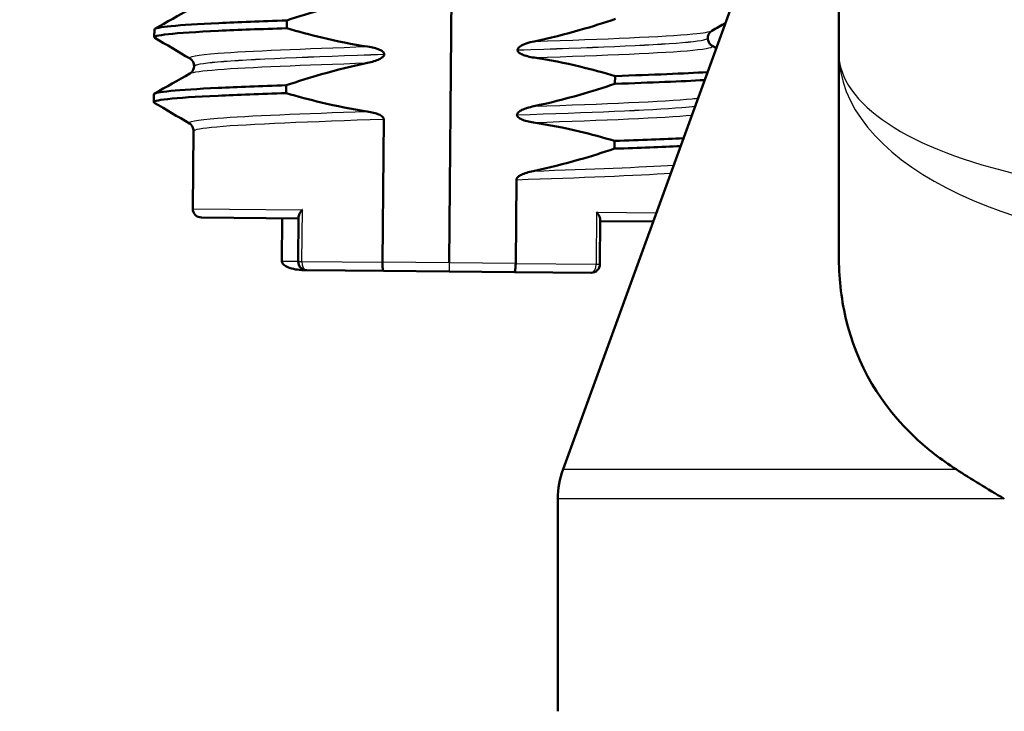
# Model space of a CAD drawing. Header units: millimetres. Extents: x 100 to 2000, y 93 to 2870.
# Tile 24 of 35: x 491 to 514, y 1642 to 1658. Entities that reach past the tile are written whole.
import ezdxf

# ---------------------------------------------------------------- set-up
doc = ezdxf.new("R2010")
doc.units = ezdxf.units.MM
doc.header["$LTSCALE"] = 10
for name, color, linetype, lineweight in [('Dimensions(ISO)', 7, 'Continuous', 25), ('Hatch', 7, 'Continuous', 9), ('Visible Edges(ISO)', 7, 'Continuous', 50), ('Visible Tangent Edges(ISO)', 7, 'Continuous', 25)]:
    doc.layers.add(name, color=color, linetype=linetype, lineweight=lineweight)
doc.styles.add('Text_3.5mm', font='arial.ttf', dxfattribs={"width": 0.9})
doc.dimstyles.new('KS-STANDARD', dxfattribs={"dimscale": 10, "dimtxt": 3.5, "dimasz": 2.5, "dimexe": 3.175, "dimexo": 0, "dimgap": 0.8, "dimtad": 1, "dimdec": 1, "dimrnd": 1e-08, "dimtxsty": 'Text_3.5mm', "dimcen": 0.09, "dimdle": 10, "dimclrd": 7, "dimclre": 7, "dimclrt": 7, "dimadec": 0, "dimazin": 2, "dimtfac": 0.714286, "dimtdec": 4, "dimtmove": 0, "dimatfit": 3, "dimfxl": 0, "dimtolj": 1, "dimlwd": 25, "dimlwe": 25, "dimarcsym": 0})

# ---------------------------------------------------------------- blocks, each defined once
blk = doc.blocks.new('*D11')
at = {"layer": 'Defpoints', "color": 0, "linetype": 'Continuous'}
for p in [(651.532, 2053.268), (400.132, 1760.986), (651.532, 1559.216)]:
    blk.add_point(p, dxfattribs=at)
at = {"layer": 'Dimensions(ISO)', "color": 7, "linetype": 'Continuous', "lineweight": 25}
for p, q in [((400.132, 1760.986), (400.132, 2085.018)), ((651.532, 1559.216), (651.532, 2085.018)), ((425.132, 2053.268), (626.532, 2053.268))]:
    blk.add_line(p, q, dxfattribs=at)
at = {"layer": 'Dimensions(ISO)', "color": 7, "linetype": 'Continuous'}
for points in [[(425.132, 2057.435), (425.132, 2049.101), (400.132, 2053.268)], [(626.532, 2057.435), (626.532, 2049.101), (651.532, 2053.268)]]:
    blk.add_solid(points, dxfattribs=at)
at = {"layer": 'Dimensions(ISO)', "color": 7, "linetype": 'Continuous', "lineweight": 25, "insert": (493.805, 2079.138), "char_height": 35, "attachment_point": 4, "style": 'Text_3.5mm'}
blk.add_mtext('\\A1;251', dxfattribs=at)

msp = doc.modelspace()

# ---------------------------------------------------------------- hatches: boundary and pattern name
at = {"layer": 'Hatch'}
h = msp.add_hatch(dxfattribs=at)
h.set_pattern_fill('ANSI31', color=256, scale=254, angle=90, style=0)
h.set_pattern_definition([(135, (0, 0), (-22.45064, -22.45064), [])])
edge = h.paths.add_edge_path()
edge.add_line((591.532, 1551.294), (606.861, 1551.294))
edge.add_line((606.861, 1551.294), (606.725, 1553.236))
edge.add_ellipse((606.427, 1552.074), major_axis=(1.199, -0.042), ratio=1, start_angle=77.607, end_angle=90)
edge.add_line((606.469, 1553.273), (594.511, 1553.691))
edge.add_ellipse((594.514, 1553.791), major_axis=(-0.0999, 0.0035), ratio=1, start_angle=0, end_angle=90, ccw=False)
edge.add_line((594.414, 1553.794), (594.428, 1554.194))
edge.add_ellipse((594.528, 1554.19), major_axis=(0.0035, 0.0999), ratio=1, start_angle=2, end_angle=90, ccw=False)
edge.add_line((594.528, 1554.29), (606.652, 1554.29))
edge.add_line((606.652, 1554.29), (606.581, 1555.298))
edge.add_ellipse((605.584, 1555.228), major_axis=(-0.07, 0.998), ratio=1, start_angle=270, end_angle=341)
edge.add_line((605.843, 1556.194), (595.797, 1558.886))
edge.add_ellipse((596.056, 1559.852), major_axis=(-0.966, 0.259), ratio=1, start_angle=54.5, end_angle=90, ccw=False)
edge.add_line((595.284, 1559.216), (593.62, 1561.234))
edge.add_ellipse((594.392, 1561.871), major_axis=(-0.636, 0.772), ratio=1, start_angle=54.5, end_angle=90, ccw=False)
edge.add_line((593.394, 1561.801), (593.248, 1563.897))
edge.add_ellipse((589.756, 1563.653), major_axis=(-0.244, 3.491), ratio=1, start_angle=270, end_angle=353)
edge.add_line((589.939, 1567.148), (565.465, 1568.431))
edge.add_spline(control_points=[(565.465, 1568.431), (563.832, 1568.517), (562.225, 1568.868), (559.188, 1570.076), (557.778, 1570.925), (555.045, 1573.249), (553.818, 1574.792), (552.026, 1578.263), (551.477, 1580.157), (551.307, 1582.103)], knot_values=[-2.152597, -2.152597, -2.152597, -2.152597, -1.662265, -1.662265, -1.171933, -1.171933, -0.585967, -0.585967, 0, 0, 0, 0], degree=3, periodic=0)
edge.add_line((551.307, 1582.103), (536.092, 1756.011))
edge.add_ellipse((534.598, 1755.88), major_axis=(-0.131, 1.494), ratio=1, start_angle=270, end_angle=354.5)
edge.add_line((534.611, 1757.38), (526.127, 1757.454))
edge.add_line((526.127, 1757.454), (517.173, 1757.532))
edge.add_line((517.173, 1757.532), (517.117, 1751.032))
edge.add_line((517.117, 1751.032), (518.831, 1751.017))
edge.add_ellipse((518.822, 1750.017), major_axis=(1, -0.009), ratio=1, start_angle=10, end_angle=90, ccw=False)
edge.add_line((519.809, 1750.183), (520.02, 1748.92))
edge.add_ellipse((520.513, 1749.003), major_axis=(0.083, -0.493), ratio=1, start_angle=270, end_angle=350)
edge.add_line((520.509, 1748.503), (526.646, 1748.449))
edge.add_ellipse((526.607, 1743.949), major_axis=(4.5, -0.039), ratio=1, start_angle=5.5, end_angle=90, ccw=False)
edge.add_line((531.09, 1744.341), (545.669, 1577.696))
edge.add_spline(control_points=[(545.669, 1577.696), (545.859, 1575.525), (546.403, 1573.4), (548.154, 1569.409), (549.35, 1567.569), (552.574, 1564.036), (554.688, 1562.473), (559.397, 1560.246), (561.946, 1559.603), (564.547, 1559.467)], knot_values=[-2.870129, -2.870129, -2.870129, -2.870129, -2.216354, -2.216354, -1.562578, -1.562578, -0.781289, -0.781289, 0, 0, 0, 0], degree=3, periodic=0)
edge.add_line((564.547, 1559.467), (579.047, 1558.707))
edge.add_ellipse((578.524, 1548.721), major_axis=(9.986, -0.523), ratio=1, start_angle=37.8602, end_angle=90, ccw=False)
edge.add_ellipse((594.935, 1560.152), major_axis=(5.716, -8.205), ratio=1, start_angle=270, end_angle=302.2923)
edge.add_ellipse((591.532, 1550.794), major_axis=(0.143, 0.479), ratio=1, start_angle=16.5598, end_angle=90, ccw=False)
edge = h.paths.add_edge_path()
edge.add_line((477.128, 1757.882), (468.644, 1757.956))
edge.add_ellipse((468.671, 1760.956), major_axis=(-3, 0.026), ratio=1, start_angle=5.5, end_angle=90, ccw=False)
edge.add_line((465.682, 1760.694), (465.251, 1765.617))
edge.add_ellipse((463.757, 1765.486), major_axis=(-0.131, 1.494), ratio=1, start_angle=270, end_angle=355)
edge.add_line((463.757, 1766.986), (446.95, 1766.986))
edge.add_ellipse((446.95, 1765.486), major_axis=(-1.5, 0), ratio=1, start_angle=270, end_angle=356)
edge.add_line((445.454, 1765.591), (445.132, 1760.986))
edge.add_line((445.132, 1760.986), (451.132, 1760.986))
edge.add_line((451.132, 1760.986), (451.981, 1760.986))
edge.add_ellipse((451.981, 1759.986), major_axis=(1, 0), ratio=1, start_angle=0, end_angle=90, ccw=False)
edge.add_line((452.981, 1759.986), (452.981, 1757.001))
edge.add_ellipse((450.673, 1755.083), major_axis=(1.918, -2.307), ratio=1, start_angle=65.2703, end_angle=90, ccw=False)
edge.add_line((453.571, 1755.86), (456.961, 1743.21))
edge.add_ellipse((459.858, 1743.986), major_axis=(0.776, -2.898), ratio=1, start_angle=270, end_angle=345)
edge.add_line((459.858, 1740.986), (462.005, 1740.986))
edge.add_ellipse((462.005, 1743.986), major_axis=(3, 0), ratio=1, start_angle=270, end_angle=345.7615)
edge.add_line((464.912, 1743.248), (465.593, 1745.932))
edge.add_ellipse((469.47, 1744.948), major_axis=(0.984, 3.877), ratio=1, start_angle=13.7385, end_angle=90, ccw=False)
edge.add_line((469.505, 1748.948), (482.589, 1748.834))
edge.add_ellipse((482.594, 1749.334), major_axis=(0.5, -0.004), ratio=1, start_angle=270, end_angle=350)
edge.add_line((483.085, 1749.242), (483.319, 1750.501))
edge.add_ellipse((484.302, 1750.319), major_axis=(0.182, 0.983), ratio=1, start_angle=10, end_angle=90, ccw=False)
edge.add_line((484.311, 1751.319), (486.025, 1751.304))
edge.add_line((486.025, 1751.304), (486.082, 1757.803))
edge.add_line((486.082, 1757.803), (477.128, 1757.882))
edge = h.paths.add_edge_path()
edge.add_line((706.565, 1551.294), (711.532, 1551.294))
edge.add_ellipse((711.532, 1550.794), major_axis=(0.5, 0), ratio=1, start_angle=16.5598, end_angle=90, ccw=False)
edge.add_ellipse((708.128, 1560.152), major_axis=(9.215, 3.883), ratio=1, start_angle=270, end_angle=302.2923)
edge.add_ellipse((724.539, 1548.721), major_axis=(5.716, 8.205), ratio=1, start_angle=37.8602, end_angle=90, ccw=False)
edge.add_line((724.016, 1558.707), (906.487, 1568.27))
edge.add_spline(control_points=[(906.487, 1568.27), (908.663, 1568.384), (910.806, 1568.853), (914.856, 1570.463), (916.736, 1571.594), (920.38, 1574.693), (922.015, 1576.752), (924.405, 1581.38), (925.137, 1583.905), (925.364, 1586.499)], knot_values=[-2.870129, -2.870129, -2.870129, -2.870129, -2.216354, -2.216354, -1.562578, -1.562578, -0.781289, -0.781289, 0, 0, 0, 0], degree=3, periodic=0)
edge.add_line((925.364, 1586.499), (936.477, 1713.518))
edge.add_ellipse((1036.096, 1704.802), major_axis=(8.716, 99.619), ratio=1, start_angle=77, end_angle=90, ccw=False)
edge.add_line((940.99, 1735.704), (942.545, 1740.488))
edge.add_ellipse((923.524, 1746.669), major_axis=(6.18, 19.021), ratio=1, start_angle=270, end_angle=273)
edge.add_line((942.842, 1741.492), (946.692, 1755.86))
edge.add_ellipse((949.59, 1755.083), major_axis=(0.776, 2.898), ratio=1, start_angle=65.2703, end_angle=90, ccw=False)
edge.add_line((947.283, 1757.001), (947.283, 1759.986))
edge.add_ellipse((948.283, 1759.986), major_axis=(0, 1), ratio=1, start_angle=0, end_angle=90, ccw=False)
edge.add_line((948.283, 1760.986), (949.132, 1760.986))
edge.add_line((949.132, 1760.986), (955.132, 1760.986))
edge.add_line((955.132, 1760.986), (954.81, 1765.591))
edge.add_ellipse((953.313, 1765.486), major_axis=(-0.105, 1.496), ratio=1, start_angle=270, end_angle=356)
edge.add_line((953.313, 1766.986), (936.506, 1766.986))
edge.add_ellipse((936.506, 1765.486), major_axis=(-1.5, 0), ratio=1, start_angle=270, end_angle=355)
edge.add_line((935.012, 1765.617), (919.727, 1590.906))
edge.add_spline(control_points=[(919.727, 1590.906), (919.584, 1589.278), (919.176, 1587.684), (917.863, 1584.69), (916.966, 1583.311), (914.548, 1580.661), (912.963, 1579.489), (909.431, 1577.818), (907.519, 1577.336), (905.569, 1577.234)], knot_values=[-2.152597, -2.152597, -2.152597, -2.152597, -1.662265, -1.662265, -1.171933, -1.171933, -0.585967, -0.585967, 0, 0, 0, 0], degree=3, periodic=0)
edge.add_line((905.569, 1577.234), (713.124, 1567.148))
edge.add_ellipse((713.307, 1563.653), major_axis=(-3.495, -0.183), ratio=1, start_angle=270, end_angle=353)
edge.add_line((709.816, 1563.897), (709.669, 1561.801))
edge.add_ellipse((708.671, 1561.871), major_axis=(-0.07, -0.998), ratio=1, start_angle=54.5, end_angle=90, ccw=False)
edge.add_line((709.443, 1561.234), (707.779, 1559.216))
edge.add_ellipse((707.007, 1559.852), major_axis=(-0.636, -0.772), ratio=1, start_angle=54.5, end_angle=90, ccw=False)
edge.add_line((707.266, 1558.886), (697.221, 1556.194))
edge.add_ellipse((697.479, 1555.228), major_axis=(-0.966, -0.259), ratio=1, start_angle=270, end_angle=341)
edge.add_line((696.482, 1555.298), (696.411, 1554.29))
edge.add_line((696.411, 1554.29), (708.535, 1554.29))
edge.add_ellipse((708.535, 1554.19), major_axis=(0.1, 0), ratio=1, start_angle=2, end_angle=90, ccw=False)
edge.add_line((708.635, 1554.194), (708.649, 1553.794))
edge.add_ellipse((708.549, 1553.791), major_axis=(0.0035, -0.0999), ratio=1, start_angle=0, end_angle=90, ccw=False)
edge.add_line((708.553, 1553.691), (696.594, 1553.273))
edge.add_ellipse((696.636, 1552.074), major_axis=(1.162, 0.298), ratio=1, start_angle=77.607, end_angle=90)
edge.add_line((696.338, 1553.236), (696.202, 1551.294))
edge.add_line((696.202, 1551.294), (706.565, 1551.294))

# ---------------------------------------------------------------- linework, layer by layer
at = {"layer": 'Visible Edges(ISO)'}
for p, q in [((500.711, 1652.672), (500.842, 1667.671)), ((509.728, 1667.388), (509.728, 1657.527)), ((509.728, 1665.422), (503.348, 1647.895)), ((496.956, 1658.103), (496.957, 1658.283)), ((493.891, 1657.894), (493.892, 1658.075)), ((506.697, 1657.873), (506.697, 1657.872)), ((502.296, 1657.599), (502.296, 1657.598)), ((499.212, 1657.5), (499.212, 1657.501)), ((509.728, 1657.527), (509.728, 1652.856)), ((494.811, 1657.226), (494.811, 1657.225)), ((504.552, 1656.996), (504.55, 1656.816)), ((496.943, 1656.602), (496.944, 1656.782)), ((493.877, 1656.393), (493.879, 1656.574)), ((499.17, 1652.685), (499.199, 1656)), ((502.282, 1656.098), (502.282, 1656.097)), ((494.798, 1655.726), (494.782, 1653.924)), ((504.539, 1655.495), (504.537, 1655.315)), ((502.252, 1652.658), (502.269, 1654.597)), ((494.98, 1653.722), (497.23, 1653.702)), ((496.852, 1653.706), (496.844, 1652.706)), ((497.23, 1653.74), (497.221, 1652.702)), ((504.21, 1653.679), (504.201, 1652.641)), ((504.209, 1653.641), (505.436, 1653.631)), ((499.196, 1652.485), (497.419, 1652.501)), ((499.196, 1652.485), (500.71, 1652.472)), ((500.71, 1652.472), (502.223, 1652.459)), ((503.999, 1652.443), (502.223, 1652.459)), ((503.228, 1642.294), (503.228, 1647.211))]:
    msp.add_line(p, q, dxfattribs=at)
for centre, radius, start, end in [((494.982, 1653.922), 0.2, 179.5, 269.5), ((497.421, 1652.701), 0.2, 179.5, 269.5), ((504.001, 1652.643), 0.2, 269.5, 359.5), ((505.228, 1647.211), 2, 160, 180)]:
    msp.add_arc(centre, radius, start, end, dxfattribs=at)
for points, knots in [([(496.957, 1658.283), (497.227, 1658.373), (497.5, 1658.459), (498.125, 1658.638), (498.479, 1658.727), (498.837, 1658.801)], [-0.1951068, -0.1951068, -0.1951068, -0.1951068, -0.109617, -0.109617, 0, 0, 0, 0]), ([(493.895, 1658.075), (493.902, 1658.128), (494.427, 1658.177), (495.382, 1658.222), (495.827, 1658.243), (496.361, 1658.263), (496.957, 1658.283)], [18.8495559, 18.8495559, 18.8495559, 18.8495559, 19.5205564, 19.5205564, 19.5205564, 19.8333896, 19.8333896, 19.8333896, 19.8333896]), ([(504.563, 1658.317), (504.293, 1658.226), (504.021, 1658.141), (503.396, 1657.962), (503.041, 1657.873), (502.683, 1657.798)], [-0.1951068, -0.1951068, -0.1951068, -0.1951068, -0.109617, -0.109617, 0, 0, 0, 0]), ([(493.904, 1657.88), (493.81, 1657.939), (494.339, 1657.993), (495.38, 1658.042), (495.826, 1658.063), (496.36, 1658.083), (496.956, 1658.103)], [18.789365, 18.789365, 18.789365, 18.789365, 19.520556, 19.520556, 19.520556, 19.83339, 19.83339, 19.83339, 19.83339]), ([(498.827, 1657.677), (498.471, 1657.731), (498.118, 1657.801), (497.495, 1657.95), (497.224, 1658.023), (496.956, 1658.103)], [-0.1920259, -0.1920259, -0.1920259, -0.1920259, -0.0840256, -0.0840256, 0, 0, 0, 0]), ([(506.793, 1658.044), (506.786, 1658.04), (506.775, 1658.033), (506.75, 1658.01), (506.738, 1657.997), (506.712, 1657.954), (506.7, 1657.92), (506.697, 1657.881), (506.697, 1657.877), (506.697, 1657.873)], [0, 0, 0, 0, 0.01675146, 0.01675146, 0.02873921, 0.02873921, 0.0449543, 0.0449543, 0.04675997, 0.04675997, 0.04675997, 0.04675997]), ([(502.683, 1657.798), (502.621, 1657.786), (502.557, 1657.769), (502.442, 1657.728), (502.394, 1657.706), (502.343, 1657.672), (502.327, 1657.66), (502.309, 1657.638), (502.304, 1657.63), (502.297, 1657.614), (502.296, 1657.606), (502.296, 1657.599)], [-0.03714578, -0.03714578, -0.03714578, -0.03714578, -0.02352479, -0.02352479, -0.01076423, -0.01076423, -0.00516478, -0.00516478, -0.00220521, -0.00220521, 0, 0, 0, 0]), ([(506.697, 1657.872), (506.697, 1657.838), (506.706, 1657.804), (506.73, 1657.755), (506.745, 1657.737), (506.77, 1657.713), (506.78, 1657.706), (506.788, 1657.701), (506.789, 1657.7), (506.79, 1657.7)], [0, 0, 0, 0, 0.01563679, 0.01563679, 0.02960477, 0.02960477, 0.04518607, 0.04518607, 0.04675566, 0.04675566, 0.04675566, 0.04675566]), ([(499.212, 1657.501), (499.212, 1657.505), (499.211, 1657.51), (499.209, 1657.52), (499.207, 1657.524), (499.2, 1657.539), (499.192, 1657.548), (499.161, 1657.577), (499.129, 1657.594), (499.032, 1657.636), (498.935, 1657.661), (498.827, 1657.677)], [-0.05473825, -0.05473825, -0.05473825, -0.05473825, -0.05269081, -0.05269081, -0.05054514, -0.05054514, -0.04561181, -0.04561181, -0.03251755, -0.03251755, 0, 0, 0, 0]), ([(502.296, 1657.598), (502.296, 1657.593), (502.296, 1657.589), (502.299, 1657.579), (502.3, 1657.574), (502.308, 1657.56), (502.316, 1657.551), (502.347, 1657.522), (502.379, 1657.505), (502.476, 1657.463), (502.573, 1657.438), (502.68, 1657.422)], [-0.05473825, -0.05473825, -0.05473825, -0.05473825, -0.05269081, -0.05269081, -0.05054514, -0.05054514, -0.04561181, -0.04561181, -0.03251755, -0.03251755, 0, 0, 0, 0]), ([(494.811, 1657.226), (494.811, 1657.261), (494.802, 1657.295), (494.777, 1657.344), (494.763, 1657.361), (494.738, 1657.386), (494.727, 1657.393), (494.719, 1657.398), (494.719, 1657.398), (494.718, 1657.399)], [0, 0, 0, 0, 0.01563679, 0.01563679, 0.02960477, 0.02960477, 0.04518607, 0.04518607, 0.04675566, 0.04675566, 0.04675566, 0.04675566]), ([(498.824, 1657.3), (498.93, 1657.322), (499.027, 1657.352), (499.123, 1657.399), (499.152, 1657.416), (499.185, 1657.444), (499.194, 1657.455), (499.205, 1657.471), (499.207, 1657.477), (499.21, 1657.486), (499.211, 1657.488), (499.212, 1657.493), (499.212, 1657.494), (499.212, 1657.496), (499.212, 1657.497), (499.212, 1657.498), (499.212, 1657.498), (499.212, 1657.499), (499.212, 1657.499), (499.212, 1657.5)], [-0.03978694, -0.03978694, -0.03978694, -0.03978694, -0.01651478, -0.01651478, -0.0075637, -0.0075637, -0.00358267, -0.00358267, -0.00171374, -0.00171374, -0.00084489, -0.00084489, -0.00042059, -0.00042059, -0.00020999, -0.00020999, -0.00010493, -0.00010493, 0, 0, 0, 0]), ([(502.68, 1657.422), (503.037, 1657.368), (503.39, 1657.298), (504.012, 1657.149), (504.283, 1657.075), (504.552, 1656.996)], [-0.1920259, -0.1920259, -0.1920259, -0.1920259, -0.0840256, -0.0840256, 0, 0, 0, 0]), ([(494.715, 1657.055), (494.722, 1657.059), (494.733, 1657.065), (494.758, 1657.089), (494.77, 1657.102), (494.796, 1657.145), (494.808, 1657.178), (494.811, 1657.218), (494.811, 1657.222), (494.811, 1657.225)], [0, 0, 0, 0, 0.01675146, 0.01675146, 0.02873921, 0.02873921, 0.0449543, 0.0449543, 0.04675997, 0.04675997, 0.04675997, 0.04675997]), ([(496.944, 1656.782), (497.214, 1656.872), (497.487, 1656.958), (498.111, 1657.137), (498.466, 1657.226), (498.824, 1657.3)], [-0.1951068, -0.1951068, -0.1951068, -0.1951068, -0.109617, -0.109617, 0, 0, 0, 0]), ([(493.882, 1656.574), (493.889, 1656.627), (494.414, 1656.676), (495.369, 1656.721), (495.814, 1656.742), (496.348, 1656.762), (496.944, 1656.782)], [12.5663706, 12.5663706, 12.5663706, 12.5663706, 13.2373711, 13.2373711, 13.2373711, 13.5502043, 13.5502043, 13.5502043, 13.5502043]), ([(504.55, 1656.816), (504.28, 1656.725), (504.008, 1656.64), (503.383, 1656.461), (503.028, 1656.372), (502.67, 1656.297)], [-0.1951068, -0.1951068, -0.1951068, -0.1951068, -0.109617, -0.109617, 0, 0, 0, 0]), ([(493.891, 1656.379), (493.797, 1656.438), (494.326, 1656.492), (495.367, 1656.541), (495.813, 1656.562), (496.346, 1656.582), (496.943, 1656.602)], [12.506179, 12.506179, 12.506179, 12.506179, 13.237371, 13.237371, 13.237371, 13.550204, 13.550204, 13.550204, 13.550204]), ([(498.814, 1656.176), (498.458, 1656.23), (498.105, 1656.3), (497.482, 1656.449), (497.211, 1656.522), (496.943, 1656.602)], [-0.1920259, -0.1920259, -0.1920259, -0.1920259, -0.0840256, -0.0840256, 0, 0, 0, 0]), ([(502.67, 1656.297), (502.564, 1656.275), (502.468, 1656.245), (502.371, 1656.198), (502.342, 1656.182), (502.31, 1656.153), (502.3, 1656.143), (502.29, 1656.127), (502.287, 1656.121), (502.284, 1656.112), (502.284, 1656.109), (502.283, 1656.105), (502.283, 1656.104), (502.283, 1656.102), (502.283, 1656.101), (502.283, 1656.1), (502.283, 1656.1), (502.282, 1656.099), (502.282, 1656.099), (502.282, 1656.098)], [-0.03978694, -0.03978694, -0.03978694, -0.03978694, -0.01651479, -0.01651479, -0.0075637, -0.0075637, -0.00358267, -0.00358267, -0.00171374, -0.00171374, -0.00084489, -0.00084489, -0.00042059, -0.00042059, -0.00020999, -0.00020999, -0.00010493, -0.00010493, 0, 0, 0, 0]), ([(499.199, 1656), (499.199, 1656.004), (499.198, 1656.009), (499.196, 1656.019), (499.194, 1656.023), (499.186, 1656.038), (499.179, 1656.047), (499.148, 1656.076), (499.116, 1656.093), (499.018, 1656.135), (498.921, 1656.16), (498.814, 1656.176)], [-0.05473825, -0.05473825, -0.05473825, -0.05473825, -0.05269081, -0.05269081, -0.05054514, -0.05054514, -0.04561181, -0.04561181, -0.03251755, -0.03251755, 0, 0, 0, 0]), ([(502.282, 1656.097), (502.282, 1656.092), (502.283, 1656.088), (502.285, 1656.078), (502.287, 1656.074), (502.295, 1656.059), (502.303, 1656.05), (502.334, 1656.021), (502.365, 1656.004), (502.463, 1655.962), (502.56, 1655.937), (502.667, 1655.921)], [-0.05473825, -0.05473825, -0.05473825, -0.05473825, -0.05269081, -0.05269081, -0.05054514, -0.05054514, -0.04561181, -0.04561181, -0.03251755, -0.03251755, 0, 0, 0, 0]), ([(494.798, 1655.726), (494.798, 1655.76), (494.789, 1655.794), (494.764, 1655.843), (494.75, 1655.86), (494.725, 1655.885), (494.714, 1655.892), (494.706, 1655.897), (494.705, 1655.898), (494.705, 1655.898)], [0, 0, 0, 0, 0.01563679, 0.01563679, 0.02960477, 0.02960477, 0.04518607, 0.04518607, 0.04675566, 0.04675566, 0.04675566, 0.04675566]), ([(502.667, 1655.921), (503.023, 1655.867), (503.376, 1655.797), (503.999, 1655.648), (504.27, 1655.575), (504.539, 1655.495)], [-0.1920259, -0.1920259, -0.1920259, -0.1920259, -0.0840256, -0.0840256, 0, 0, 0, 0]), ([(504.537, 1655.315), (504.267, 1655.224), (503.995, 1655.139), (503.37, 1654.96), (503.015, 1654.871), (502.657, 1654.797)], [-0.1951068, -0.1951068, -0.1951068, -0.1951068, -0.109617, -0.109617, 0, 0, 0, 0]), ([(502.657, 1654.797), (502.551, 1654.774), (502.455, 1654.744), (502.358, 1654.697), (502.329, 1654.681), (502.297, 1654.652), (502.287, 1654.642), (502.277, 1654.626), (502.274, 1654.62), (502.271, 1654.611), (502.271, 1654.608), (502.27, 1654.604), (502.27, 1654.603), (502.27, 1654.601), (502.269, 1654.6), (502.269, 1654.599), (502.269, 1654.599), (502.269, 1654.598), (502.269, 1654.598), (502.269, 1654.597)], [-0.03978694, -0.03978694, -0.03978694, -0.03978694, -0.01651478, -0.01651478, -0.0075637, -0.0075637, -0.00358267, -0.00358267, -0.00171374, -0.00171374, -0.00084489, -0.00084489, -0.00042059, -0.00042059, -0.00020999, -0.00020999, -0.00010493, -0.00010493, 0, 0, 0, 0]), ([(497.23, 1653.74), (497.23, 1653.752), (497.233, 1653.766), (497.246, 1653.799), (497.256, 1653.818), (497.282, 1653.858), (497.298, 1653.879), (497.316, 1653.9), (497.316, 1653.901), (497.317, 1653.901)], [-0.0249608, -0.0249608, -0.0249608, -0.0249608, -0.0176704, -0.0176704, -0.00896191, -0.00896191, 0, 0, 0.00025135, 0.00025135, 0.00025135, 0.00025135]), ([(504.126, 1653.842), (504.126, 1653.841), (504.127, 1653.841), (504.144, 1653.819), (504.16, 1653.798), (504.185, 1653.758), (504.195, 1653.738), (504.207, 1653.705), (504.21, 1653.691), (504.21, 1653.679)], [-0.09009888, -0.09009888, -0.09009888, -0.09009888, -0.08979092, -0.08979092, -0.0788105, -0.0788105, -0.06814059, -0.06814059, -0.05920232, -0.05920232, -0.05920232, -0.05920232]), ([(512.442, 1647.895), (512.093, 1648.12), (511.778, 1648.366), (510.72, 1649.352), (510.139, 1650.305), (509.78, 1651.867), (509.728, 1652.355), (509.728, 1652.856)], [4.5218006, 4.5218006, 4.5218006, 4.5218006, 4.6555583, 4.6555583, 5.0413046, 5.0413046, 5.202822, 5.202822, 5.202822, 5.202822]), ([(497.419, 1652.501), (497.417, 1652.501), (497.415, 1652.501), (497.267, 1652.502), (497.135, 1652.52), (496.983, 1652.568), (496.942, 1652.587), (496.894, 1652.619), (496.878, 1652.632), (496.859, 1652.657), (496.852, 1652.667), (496.845, 1652.687), (496.844, 1652.696), (496.844, 1652.706)], [-0.00065279, -0.00065279, -0.00065279, -0.00065279, 0, 0, 0.04589539, 0.04589539, 0.06927522, 0.06927522, 0.08143928, 0.08143928, 0.08852119, 0.08852119, 0.0941345, 0.0941345, 0.0941345, 0.0941345]), ([(499.196, 1652.485), (499.196, 1652.485), (499.196, 1652.485), (499.192, 1652.485), (499.188, 1652.491), (499.182, 1652.512), (499.179, 1652.527), (499.174, 1652.564), (499.172, 1652.586), (499.17, 1652.634), (499.17, 1652.659), (499.17, 1652.685)], [-0.00020339, -0.00020339, -0.00020339, -0.00020339, 0, 0, 0.00804673, 0.00804673, 0.01590152, 0.01590152, 0.02369086, 0.02369086, 0.03144759, 0.03144759, 0.03144759, 0.03144759]), ([(502.223, 1652.459), (502.223, 1652.459), (502.223, 1652.459), (502.227, 1652.459), (502.231, 1652.464), (502.238, 1652.485), (502.241, 1652.5), (502.246, 1652.537), (502.248, 1652.559), (502.251, 1652.607), (502.252, 1652.633), (502.252, 1652.658)], [-0.03163997, -0.03163997, -0.03163997, -0.03163997, -0.03143665, -0.03143665, -0.02339272, -0.02339272, -0.01554066, -0.01554066, -0.00775403, -0.00775403, 0, 0, 0, 0])]:
    msp.add_open_spline(points, degree=3, knots=knots, dxfattribs=at)
for points in [[(493.905, 1658.089), (494.179, 1658.244), (494.454, 1658.4), (494.728, 1658.556)], [(507.107, 1658.222), (507.002, 1658.163), (506.898, 1658.104), (506.793, 1658.044)], [(494.718, 1657.399), (494.446, 1657.559), (494.175, 1657.72), (493.903, 1657.88)], [(506.79, 1657.7), (506.825, 1657.679), (506.86, 1657.659), (506.895, 1657.638)], [(493.892, 1656.588), (494.166, 1656.743), (494.44, 1656.899), (494.715, 1657.055)], [(504.55, 1656.816), (505.391, 1656.844), (506.098, 1656.873), (506.62, 1656.903)], [(504.552, 1656.996), (505.428, 1657.025), (506.159, 1657.055), (506.687, 1657.087)], [(494.705, 1655.898), (494.433, 1656.058), (494.161, 1656.219), (493.89, 1656.379)], [(504.539, 1655.495), (505.145, 1655.515), (505.683, 1655.536), (506.131, 1655.557)], [(504.537, 1655.315), (505.115, 1655.334), (505.63, 1655.354), (506.065, 1655.374)], [(512.442, 1647.895), (512.789, 1647.673), (513.164, 1647.441), (513.558, 1647.211)]]:
    msp.add_open_spline(points, degree=3, dxfattribs=at)
at = {"layer": 'Visible Tangent Edges(ISO)'}
for p, q in [((494.782, 1653.924), (497.317, 1653.901)), ((497.306, 1652.702), (497.317, 1653.901)), ((504.126, 1653.842), (504.115, 1652.642)), ((504.126, 1653.842), (505.509, 1653.83)), ((497.221, 1652.702), (496.844, 1652.706)), ((497.221, 1652.702), (497.306, 1652.702)), ((497.306, 1652.702), (499.17, 1652.685)), ((500.711, 1652.672), (499.17, 1652.685)), ((502.252, 1652.658), (500.711, 1652.672)), ((502.252, 1652.658), (504.115, 1652.642)), ((504.115, 1652.642), (504.201, 1652.641)), ((503.348, 1647.895), (512.442, 1647.895)), ((513.558, 1647.211), (503.228, 1647.211))]:
    msp.add_line(p, q, dxfattribs=at)
for centre, major_axis, ratio, start_param, end_param in [((518.228, 1657.527), (-8.5, 0), 0.384018, 0, 3.141593), ((518.228, 1657.527), (8.5, 0), 0.519202, 3.141593, 6.283185), ((497.421, 1652.701), (-0.002, -0.2), 0.573258, 4.712389, 6.283185), ((504.001, 1652.643), (-0.002, -0.2), 0.57309, 0, 1.570796)]:
    msp.add_ellipse(centre, major_axis=major_axis, ratio=ratio, start_param=start_param, end_param=end_param, dxfattribs=at)
for points, knots in [([(502.683, 1657.798), (504.321, 1657.852), (505.694, 1657.909), (506.352, 1657.971), (506.599, 1657.994), (506.743, 1658.019), (506.785, 1658.044)], [20.744671, 20.744671, 20.744671, 20.744671, 21.60099, 21.60099, 21.60099, 21.922846, 21.922846, 21.922846, 21.922846]), ([(502.296, 1657.599), (503.943, 1657.653), (505.374, 1657.709), (506.112, 1657.772), (506.495, 1657.804), (506.687, 1657.838), (506.688, 1657.873)], [20.682834, 20.682834, 20.682834, 20.682834, 21.543896, 21.543896, 21.543896, 21.991149, 21.991149, 21.991149, 21.991149]), ([(502.296, 1657.598), (503.943, 1657.652), (505.374, 1657.708), (506.112, 1657.771), (506.495, 1657.803), (506.687, 1657.837), (506.688, 1657.872)], [14.399649, 14.399649, 14.399649, 14.399649, 15.260711, 15.260711, 15.260711, 15.707963, 15.707963, 15.707963, 15.707963]), ([(494.725, 1657.399), (494.655, 1657.442), (494.871, 1657.484), (495.367, 1657.522), (496.078, 1657.578), (497.347, 1657.628), (498.827, 1657.677)], [18.781253, 18.781253, 18.781253, 18.781253, 19.321851, 19.321851, 19.321851, 20.096033, 20.096033, 20.096033, 20.096033]), ([(502.68, 1657.422), (504.317, 1657.476), (505.691, 1657.532), (506.348, 1657.594), (506.7, 1657.628), (506.843, 1657.663), (506.781, 1657.7)], [14.461486, 14.461486, 14.461486, 14.461486, 15.317805, 15.317805, 15.317805, 15.776266, 15.776266, 15.776266, 15.776266]), ([(494.82, 1657.226), (494.82, 1657.261), (494.998, 1657.293), (495.354, 1657.325), (496.08, 1657.388), (497.533, 1657.445), (499.212, 1657.501)], [18.849556, 18.849556, 18.849556, 18.849556, 19.280087, 19.280087, 19.280087, 20.157871, 20.157871, 20.157871, 20.157871]), ([(494.82, 1657.225), (494.82, 1657.26), (494.998, 1657.292), (495.354, 1657.324), (496.08, 1657.387), (497.533, 1657.444), (499.212, 1657.5)], [12.566371, 12.566371, 12.566371, 12.566371, 12.996902, 12.996902, 12.996902, 13.874685, 13.874685, 13.874685, 13.874685]), ([(494.723, 1657.055), (494.779, 1657.086), (494.993, 1657.117), (495.364, 1657.146), (496.074, 1657.201), (497.344, 1657.252), (498.824, 1657.3)], [12.634673, 12.634673, 12.634673, 12.634673, 13.038666, 13.038666, 13.038666, 13.812848, 13.812848, 13.812848, 13.812848]), ([(502.67, 1656.297), (504.307, 1656.351), (505.681, 1656.408), (506.339, 1656.47), (506.388, 1656.475), (506.433, 1656.479), (506.474, 1656.484)], [14.4614858, 14.4614858, 14.4614858, 14.4614858, 15.3178046, 15.3178046, 15.3178046, 15.3819504, 15.3819504, 15.3819504, 15.3819504]), ([(502.282, 1656.097), (503.93, 1656.151), (505.361, 1656.207), (506.099, 1656.27), (506.22, 1656.28), (506.322, 1656.29), (506.405, 1656.301)], [8.116463, 8.116463, 8.116463, 8.116463, 8.977526, 8.977526, 8.977526, 9.119149, 9.119149, 9.119149, 9.119149]), ([(502.282, 1656.098), (503.93, 1656.152), (505.361, 1656.208), (506.099, 1656.271), (506.22, 1656.281), (506.322, 1656.291), (506.406, 1656.302)], [14.399649, 14.399649, 14.399649, 14.399649, 15.260711, 15.260711, 15.260711, 15.402542, 15.402542, 15.402542, 15.402542]), ([(494.712, 1655.898), (494.642, 1655.942), (494.858, 1655.983), (495.354, 1656.021), (496.065, 1656.077), (497.334, 1656.127), (498.814, 1656.176)], [12.498068, 12.498068, 12.498068, 12.498068, 13.038666, 13.038666, 13.038666, 13.812848, 13.812848, 13.812848, 13.812848]), ([(494.807, 1655.725), (494.807, 1655.76), (494.985, 1655.792), (495.341, 1655.824), (496.067, 1655.887), (497.52, 1655.944), (499.199, 1656)], [12.566371, 12.566371, 12.566371, 12.566371, 12.996902, 12.996902, 12.996902, 13.874685, 13.874685, 13.874685, 13.874685]), ([(500.711, 1652.672), (500.711, 1652.646), (500.711, 1652.619), (500.711, 1652.571), (500.711, 1652.549), (500.71, 1652.512), (500.71, 1652.497), (500.71, 1652.477), (500.71, 1652.472), (500.71, 1652.472)], [0, 0, 0, 0, 0.392705, 0.392705, 0.78541, 0.78541, 1.178115, 1.178115, 1.570821, 1.570821, 1.570821, 1.570821])]:
    msp.add_open_spline(points, degree=3, knots=knots, dxfattribs=at)
for points in [[(502.667, 1655.921), (504.302, 1655.974), (505.674, 1656.031), (506.332, 1656.093)], [(502.657, 1654.797), (504.003, 1654.841), (505.171, 1654.887), (505.909, 1654.936)], [(502.269, 1654.597), (503.751, 1654.646), (505.058, 1654.696), (505.843, 1654.751)]]:
    msp.add_open_spline(points, degree=3, dxfattribs=at)

# ---------------------------------------------------------------- dimensions: what is measured, and where the dimension line sits
at = {"layer": 'Dimensions(ISO)', "color": 7, "linetype": 'Continuous', "lineweight": 25}
dim = msp.add_linear_dim(base=(651.532, 2053.268), p1=(400.132, 1760.986), p2=(651.532, 1559.216), angle=180, dimstyle='KS-STANDARD', override={"dimgap": 0.8, "dimdec": 0, "dimtol": 0, "dimlim": 0, "dimtp": 0, "dimtm": 0, "dimtdec": 0, "dimtofl": 0, "dimatfit": 1}, dxfattribs=at)
dim.commit()
dim.dimension.update_dxf_attribs({"geometry": '*D11', "text_midpoint": (525.832, 2053.268), "dimtype": 160})

doc.saveas('drawing.dxf')
